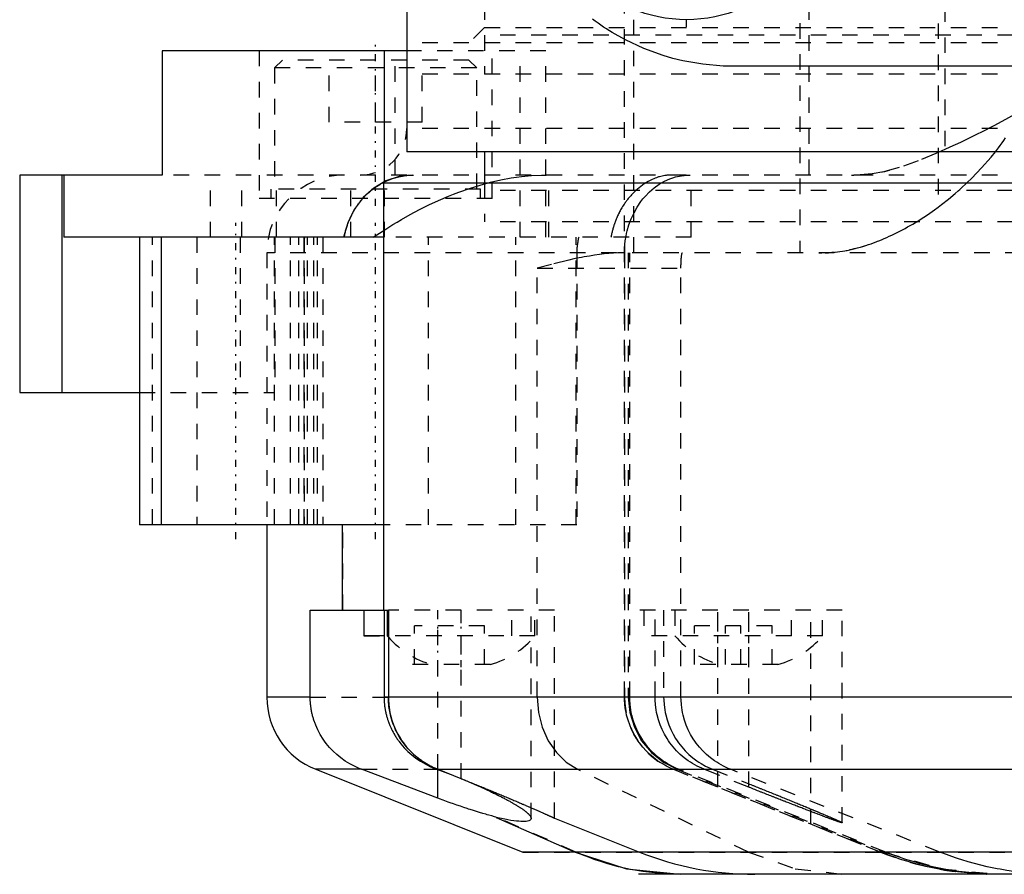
# Model space of a CAD drawing. Extents: x -526 to 218, y -128 to 128.
# Tile 5 of 21: x -168 to -105, y -109 to -54. Entities that reach past the tile are written whole.
import ezdxf

# ---------------------------------------------------------------- set-up
doc = ezdxf.new("R2010")
doc.units = 0
doc.linetypes.add('CENTER', pattern=[1.5, 0.45, -0.5, 0.05, -0.5])
doc.linetypes.add('DASHED', pattern=[2, 1, -1])
for name, color, linetype in [('AM_0', 7, 'CONTINUOUS'), ('AM_3', 7, 'DASHED'), ('AM_7', 7, 'CENTER')]:
    doc.layers.add(name, color=color, linetype=linetype)

msp = doc.modelspace()

# ---------------------------------------------------------------- linework, layer by layer
at = {"layer": 'AM_0', "color": 7, "linetype": 'CONTINUOUS'}
for p, q in [((-143, -53.5), (-143, -62.5)), ((-143, -56), (-158.739, -56)), ((-158.739, -56), (-158.739, -64)), ((-144.425, -64.5), (-144.425, -56)), ((-8, -57), (-122, -57)), ((-36, -62.5), (-143, -62.5)), ((-138, -62.5), (-138, -64.5)), ((-167.896, -64), (-167.896, -78)), ((-158.739, -64), (-167.896, -64)), ((-165.195, -64), (-165.195, -78)), ((-165.055, -64), (-165.055, -68)), ((-144.5, -64.5), (-144.5, -92)), ((-144.5, -64.5), (-31.5, -64.5)), ((-144.504, -68), (-165.055, -68)), ((-160.191, -68), (-160.191, -86.5)), ((-158.77, -86.5), (-158.77, -68)), ((-167.896, -78), (-160.191, -78)), ((-144.565, -86.5), (-160.191, -86.5)), ((-152, -86.5), (-152, -97.6)), ((-147.153, -86.5), (-147.153, -92)), ((-149.207, -92), (-144.181, -92)), ((-149.207, -97.6), (-149.207, -92)), ((-145.75, -92), (-145.75, -93.646)), ((-144.458, -92), (-144.458, -97.6)), ((-144.25, -92), (-144.25, -93.646)), ((-144.181, -92), (-144.181, -97.6)), ((-144.458, -93.646), (-145.75, -93.646)), ((-144.185, -93.646), (-144.25, -93.646)), ((-149.207, -97.6), (-152, -97.6)), ((-94.53, -97.6), (-144.458, -97.6)), ((-148.856, -102.243), (-135.522, -107.572)), ((-145.911, -102.243), (-148.856, -102.243)), ((-141, -104.103), (-145.911, -102.243)), ((-141.055, -102.243), (-140.207, -102.564)), ((-141.017, -102.243), (-95.899, -102.243)), ((-139.5, -102.845), (-141.017, -102.243)), ((-141, -104.103), (-141, -102.263)), ((-137.255, -105.337), (-137.255, -105.316)), ((-137.255, -105.337), (-132.171, -107.572)), ((-133.5, -105.383), (-128.022, -107.572)), ((-42.478, -107.572), (-135.522, -107.572)), ((-47.9, -109), (-128.1, -109))]:
    msp.add_line(p, q, dxfattribs=at)
msp.add_lwpolyline([(-132.171, -107.572), (-128.858, -108.64), (-125.422, -109)], dxfattribs=at)
for points in [[(-122, -57, 0), (-122.654, -56.986, 0), (-123.958, -56.872, 0), (-125.247, -56.644, 0), (-125.882, -56.489, 0), (-126.511, -56.306, 0), (-127.74, -55.858, 0), (-128.926, -55.305, 0), (-129.594, -54.935, 0), (-129.782, -54.824, 0), (-129.967, -54.709, 0), (-130.059, -54.651, 0), (-130.151, -54.592, 0), (-130.334, -54.472, 0), (-130.514, -54.35, 0), (-130.693, -54.224, 0), (-130.87, -54.097, 0), (-131.045, -53.966, 0)], [(-145.911, -102.243, 0), (-146.06, -102.184, 0), (-146.36, -102.049, 0), (-146.661, -101.889, 0), (-146.809, -101.801, 0), (-146.955, -101.708, 0), (-147.236, -101.509, 0), (-147.498, -101.296, 0), (-147.736, -101.075, 0), (-147.962, -100.837, 0), (-148.18, -100.576, 0), (-148.283, -100.438, 0), (-148.382, -100.296, 0), (-148.563, -100.003, 0), (-148.721, -99.705, 0), (-148.852, -99.41, 0), (-148.921, -99.232, 0), (-148.939, -99.18, 0), (-148.957, -99.127, 0), (-148.966, -99.1, 0), (-148.975, -99.073, 0), (-148.992, -99.019, 0), (-149.008, -98.965, 0), (-149.024, -98.91, 0), (-149.04, -98.855, 0), (-149.054, -98.8, 0), (-149.061, -98.772, 0), (-149.068, -98.744, 0), (-149.082, -98.688, 0), (-149.095, -98.632, 0), (-149.101, -98.604, 0), (-149.107, -98.576, 0), (-149.118, -98.519, 0), (-149.129, -98.462, 0), (-149.134, -98.434, 0), (-149.139, -98.406, 0), (-149.148, -98.349, 0), (-149.157, -98.292, 0), (-149.165, -98.235, 0), (-149.172, -98.179, 0), (-149.178, -98.122, 0), (-149.182, -98.094, 0), (-149.184, -98.066, 0), (-149.19, -98.01, 0), (-149.194, -97.954, 0), (-149.204, -97.761, 0), (-149.207, -97.6, 0)], [(-144.458, -97.6, 0), (-144.458, -97.627, 0), (-144.458, -97.681, 0), (-144.456, -97.736, 0), (-144.456, -97.763, 0), (-144.454, -97.791, 0), (-144.452, -97.846, 0), (-144.449, -97.902, 0), (-144.444, -97.958, 0), (-144.44, -98.015, 0), (-144.434, -98.072, 0), (-144.431, -98.1, 0), (-144.428, -98.129, 0), (-144.421, -98.186, 0), (-144.413, -98.243, 0), (-144.405, -98.301, 0), (-144.396, -98.358, 0), (-144.386, -98.415, 0), (-144.381, -98.444, 0), (-144.375, -98.473, 0), (-144.364, -98.53, 0), (-144.352, -98.587, 0), (-144.345, -98.616, 0), (-144.339, -98.644, 0), (-144.325, -98.701, 0), (-144.311, -98.757, 0), (-144.304, -98.785, 0), (-144.296, -98.813, 0), (-144.281, -98.869, 0), (-144.265, -98.925, 0), (-144.248, -98.98, 0), (-144.231, -99.034, 0), (-144.213, -99.088, 0), (-144.204, -99.115, 0), (-144.194, -99.142, 0), (-144.175, -99.195, 0), (-144.156, -99.247, 0), (-144.084, -99.426, 0), (-144.007, -99.599, 0), (-143.983, -99.649, 0), (-143.958, -99.698, 0), (-143.946, -99.723, 0), (-143.933, -99.748, 0), (-143.907, -99.798, 0), (-143.88, -99.848, 0), (-143.852, -99.898, 0), (-143.824, -99.948, 0), (-143.795, -99.998, 0), (-143.78, -100.023, 0), (-143.765, -100.048, 0), (-143.735, -100.097, 0), (-143.704, -100.146, 0), (-143.672, -100.195, 0), (-143.639, -100.243, 0), (-143.607, -100.292, 0), (-143.59, -100.316, 0), (-143.573, -100.339, 0), (-143.539, -100.387, 0), (-143.504, -100.434, 0), (-143.487, -100.457, 0), (-143.38, -100.595, 0), (-143.155, -100.854, 0), (-142.923, -101.088, 0), (-142.676, -101.308, 0), (-142.406, -101.519, 0), (-142.117, -101.717, 0), (-141.968, -101.808, 0), (-141.817, -101.895, 0), (-141.51, -102.052, 0), (-141.207, -102.185, 0), (-141.055, -102.243, 0)], [(-142.841, -100.997, 0), (-142.91, -100.922, 0), (-143.045, -100.765, 0), (-143.175, -100.6, 0), (-143.238, -100.514, 0), (-143.299, -100.428, 0), (-143.416, -100.25, 0), (-143.525, -100.068, 0), (-143.625, -99.884, 0), (-143.716, -99.7, 0), (-143.796, -99.518, 0), (-143.833, -99.426, 0), (-143.869, -99.333, 0), (-143.936, -99.139, 0), (-143.997, -98.939, 0), (-144.049, -98.734, 0), (-144.094, -98.526, 0), (-144.129, -98.316, 0), (-144.143, -98.212, 0), (-144.155, -98.107, 0), (-144.171, -97.901, 0), (-144.18, -97.699, 0), (-144.181, -97.6, 0)], [(-144.181, -97.6, 0), (-144.178, -97.759, 0), (-144.157, -98.086, 0), (-144.112, -98.421, 0), (-144.081, -98.589, 0), (-144.045, -98.755, 0), (-143.955, -99.08, 0), (-143.848, -99.389, 0), (-143.724, -99.681, 0), (-143.576, -99.976, 0), (-143.405, -100.267, 0), (-143.311, -100.41, 0), (-143.213, -100.549, 0), (-143.005, -100.813, 0), (-142.786, -101.056, 0), (-142.559, -101.277, 0), (-142.308, -101.492, 0), (-142.037, -101.695, 0), (-141.895, -101.79, 0), (-141.751, -101.88, 0), (-141.457, -102.043, 0), (-141.163, -102.183, 0), (-141.017, -102.243, 0)], [(-141.017, -102.243, 0), (-141.072, -102.221, 0), (-141.181, -102.175, 0), (-141.291, -102.125, 0), (-141.346, -102.099, 0), (-141.402, -102.071, 0), (-141.512, -102.015, 0), (-141.623, -101.954, 0), (-141.733, -101.891, 0), (-141.841, -101.824, 0), (-141.949, -101.755, 0), (-142.002, -101.719, 0), (-142.054, -101.683, 0), (-142.158, -101.608, 0), (-142.258, -101.532, 0), (-142.357, -101.453, 0), (-142.452, -101.373, 0), (-142.544, -101.291, 0), (-142.588, -101.25, 0), (-142.632, -101.209, 0), (-142.717, -101.126, 0), (-142.8, -101.041, 0), (-142.841, -100.997, 0)], [(-139.68, -102.774, 0), (-139.468, -102.86, 0), (-139.054, -103.032, 0), (-138.656, -103.202, 0), (-138.461, -103.288, 0), (-138.266, -103.374, 0), (-137.883, -103.549, 0), (-137.664, -103.651, 0), (-137.602, -103.68, 0), (-137.541, -103.709, 0), (-137.511, -103.723, 0), (-137.48, -103.738, 0), (-137.42, -103.767, 0), (-137.36, -103.796, 0), (-137.3, -103.825, 0), (-137.241, -103.854, 0), (-137.183, -103.883, 0), (-137.154, -103.897, 0), (-137.125, -103.911, 0), (-137.068, -103.94, 0), (-137.011, -103.969, 0), (-136.955, -103.997, 0), (-136.899, -104.025, 0), (-136.844, -104.054, 0), (-136.817, -104.068, 0), (-136.79, -104.082, 0), (-136.736, -104.11, 0), (-136.683, -104.138, 0), (-136.631, -104.165, 0), (-136.579, -104.193, 0), (-136.528, -104.22, 0), (-136.503, -104.234, 0), (-136.478, -104.248, 0), (-136.428, -104.275, 0), (-136.379, -104.301, 0), (-136.355, -104.315, 0), (-136.331, -104.328, 0), (-136.284, -104.355, 0), (-136.237, -104.381, 0), (-136.214, -104.394, 0), (-136.192, -104.407, 0), (-136.147, -104.433, 0), (-136.102, -104.459, 0), (-136.059, -104.484, 0), (-136.016, -104.51, 0), (-135.975, -104.535, 0), (-135.954, -104.547, 0), (-135.934, -104.559, 0), (-135.894, -104.584, 0), (-135.855, -104.608, 0), (-135.816, -104.632, 0), (-135.779, -104.656, 0), (-135.743, -104.68, 0), (-135.725, -104.691, 0), (-135.707, -104.703, 0), (-135.672, -104.726, 0), (-135.638, -104.749, 0), (-135.605, -104.771, 0), (-135.573, -104.793, 0), (-135.542, -104.815, 0), (-135.527, -104.826, 0), (-135.512, -104.836, 0), (-135.482, -104.858, 0), (-135.454, -104.878, 0), (-135.427, -104.899, 0), (-135.4, -104.919, 0), (-135.374, -104.94, 0), (-135.361, -104.95, 0), (-135.348, -104.96, 0), (-135.324, -104.98, 0), (-135.3, -105, 0), (-135.277, -105.019, 0), (-135.255, -105.038, 0), (-135.233, -105.058, 0), (-135.223, -105.067, 0), (-135.213, -105.077, 0), (-135.193, -105.095, 0), (-135.174, -105.114, 0), (-135.165, -105.123, 0), (-135.156, -105.132, 0), (-135.139, -105.15, 0), (-135.123, -105.167, 0), (-135.116, -105.176, 0), (-135.108, -105.185, 0), (-135.094, -105.202, 0), (-135.081, -105.219, 0), (-135.068, -105.235, 0), (-135.057, -105.252, 0), (-135.047, -105.267, 0), (-135.042, -105.275, 0), (-135.038, -105.283, 0), (-135.029, -105.298, 0), (-135.022, -105.313, 0), (-135.016, -105.328, 0), (-135.011, -105.342, 0), (-135.006, -105.356, 0), (-135.005, -105.363, 0), (-135.003, -105.37, 0), (-135.001, -105.383, 0), (-135, -105.396, 0), (-135, -105.402, 0)], [(-139.5, -102.845, 0), (-139.458, -102.862, 0), (-139.375, -102.895, 0), (-139.292, -102.928, 0), (-139.251, -102.944, 0), (-139.21, -102.961, 0), (-139.127, -102.994, 0), (-139.045, -103.027, 0), (-138.964, -103.059, 0), (-138.883, -103.092, 0), (-138.802, -103.124, 0), (-138.762, -103.14, 0), (-138.722, -103.157, 0), (-138.641, -103.189, 0), (-138.56, -103.222, 0), (-138.478, -103.255, 0), (-138.397, -103.288, 0), (-138.315, -103.321, 0), (-138.274, -103.338, 0), (-138.233, -103.355, 0), (-138.151, -103.388, 0), (-138.069, -103.421, 0), (-138.028, -103.438, 0), (-137.987, -103.455, 0), (-137.905, -103.489, 0), (-137.823, -103.522, 0), (-137.782, -103.539, 0), (-137.741, -103.556, 0), (-137.659, -103.589, 0), (-137.578, -103.623, 0), (-137.496, -103.657, 0), (-137.415, -103.69, 0), (-137.334, -103.724, 0), (-137.294, -103.74, 0), (-137.254, -103.757, 0), (-137.174, -103.79, 0), (-137.094, -103.824, 0), (-137.014, -103.857, 0), (-136.935, -103.89, 0), (-136.857, -103.923, 0), (-136.817, -103.939, 0), (-136.778, -103.955, 0), (-136.701, -103.988, 0), (-136.624, -104.02, 0), (-136.547, -104.053, 0), (-136.472, -104.085, 0), (-136.396, -104.116, 0), (-136.359, -104.132, 0), (-136.322, -104.148, 0), (-136.248, -104.179, 0), (-136.175, -104.21, 0), (-136.102, -104.241, 0), (-136.031, -104.272, 0), (-135.96, -104.302, 0), (-135.925, -104.317, 0), (-135.89, -104.332, 0), (-135.821, -104.361, 0), (-135.752, -104.391, 0), (-135.685, -104.42, 0), (-135.618, -104.448, 0), (-135.553, -104.477, 0), (-135.52, -104.491, 0), (-135.488, -104.504, 0), (-135.424, -104.532, 0), (-135.362, -104.559, 0), (-135.331, -104.572, 0), (-135.3, -104.586, 0), (-135.239, -104.612, 0), (-135.18, -104.638, 0), (-135.15, -104.651, 0), (-135.121, -104.663, 0), (-135.064, -104.688, 0), (-135.007, -104.713, 0), (-134.952, -104.737, 0), (-134.898, -104.761, 0), (-134.844, -104.784, 0), (-134.817, -104.796, 0), (-134.79, -104.808, 0), (-134.738, -104.831, 0), (-134.685, -104.854, 0), (-134.634, -104.877, 0), (-134.583, -104.899, 0), (-134.534, -104.921, 0), (-134.509, -104.932, 0), (-134.485, -104.942, 0), (-134.437, -104.964, 0), (-134.389, -104.985, 0), (-134.343, -105.005, 0), (-134.298, -105.025, 0), (-134.254, -105.045, 0), (-134.232, -105.054, 0), (-134.21, -105.064, 0), (-134.168, -105.083, 0), (-134.127, -105.101, 0), (-134.087, -105.119, 0), (-134.049, -105.136, 0), (-134.011, -105.153, 0), (-133.993, -105.161, 0), (-133.975, -105.169, 0), (-133.94, -105.185, 0), (-133.906, -105.2, 0), (-133.874, -105.214, 0), (-133.842, -105.228, 0), (-133.813, -105.242, 0), (-133.798, -105.248, 0), (-133.784, -105.255, 0), (-133.757, -105.267, 0), (-133.731, -105.278, 0), (-133.718, -105.284, 0), (-133.706, -105.289, 0), (-133.683, -105.3, 0), (-133.661, -105.31, 0), (-133.651, -105.314, 0), (-133.641, -105.319, 0), (-133.622, -105.327, 0), (-133.604, -105.335, 0), (-133.588, -105.343, 0), (-133.573, -105.349, 0), (-133.56, -105.356, 0), (-133.553, -105.358, 0), (-133.548, -105.361, 0), (-133.537, -105.366, 0), (-133.528, -105.37, 0), (-133.52, -105.374, 0), (-133.513, -105.377, 0), (-133.508, -105.379, 0), (-133.506, -105.38, 0), (-133.504, -105.381, 0), (-133.501, -105.382, 0), (-133.5, -105.382, 0), (-133.5, -105.383, 0)], [(-137.255, -105.316, 0), (-137.347, -105.293, 0), (-137.535, -105.244, 0), (-137.726, -105.192, 0), (-137.822, -105.166, 0), (-137.92, -105.138, 0), (-138.116, -105.081, 0), (-138.314, -105.022, 0), (-138.512, -104.962, 0), (-138.711, -104.9, 0), (-138.915, -104.835, 0), (-139.018, -104.801, 0), (-139.123, -104.767, 0), (-139.335, -104.697, 0), (-139.551, -104.624, 0), (-139.769, -104.549, 0), (-139.99, -104.471, 0), (-140.213, -104.392, 0), (-140.325, -104.352, 0), (-140.437, -104.311, 0), (-140.662, -104.229, 0), (-140.888, -104.145, 0), (-141, -104.103, 0)], [(-135, -105.402, 0), (-135.002, -105.425, 0), (-135.017, -105.467, 0), (-135.047, -105.504, 0), (-135.068, -105.52, 0), (-135.093, -105.534, 0), (-135.153, -105.559, 0), (-135.227, -105.578, 0), (-135.315, -105.592, 0), (-135.416, -105.599, 0), (-135.529, -105.601, 0), (-135.59, -105.6, 0), (-135.655, -105.598, 0), (-135.795, -105.588, 0), (-135.95, -105.574, 0), (-136.117, -105.553, 0), (-136.299, -105.526, 0), (-136.492, -105.494, 0), (-136.593, -105.476, 0), (-136.697, -105.456, 0), (-136.913, -105.412, 0), (-137.139, -105.363, 0), (-137.255, -105.337, 0)]]:
    msp.add_polyline3d(points, dxfattribs=at)
msp.add_circle((-125, -45), 9, dxfattribs=at)
for centre, radius, start, end in [((-139.836, -89.961), 5.75, 219.85955, 220.92803), ((-147, -97.6), 5, 180, 248.21529), ((-120.6, -89), 20, 248.21529, 270)]:
    msp.add_arc(centre, radius, start, end, dxfattribs=at)
at = {"layer": 'AM_3', "color": 6, "linetype": 'DASHED'}
for p, q in [((-129, -97.6), (-129, 97.6)), ((-128.423, 74), (-128.423, -69)), ((-117.718, 73.774), (-117.718, -69)), ((-117.121, -64), (-117.121, 68.5)), ((-108.822, 67.759), (-108.822, -66.065)), ((-108.385, 66.857), (-108.385, -62.357)), ((-138, -53), (-138, -54.5)), ((-138, -54.5), (-139, -55.5)), ((-138, -54.5), (-25.414, -54.5)), ((-138, -55), (-138, -57.5)), ((-38, -55), (-138, -55)), ((-33, -55.5), (-143, -55.5)), ((-152.5, -56), (-152.5, -65.5)), ((-143.755, -64), (-143.755, -56)), ((-134.053, -56), (-143, -56)), ((-137.5, -65.5), (-137.5, -56)), ((-135.697, -68), (-135.697, -56)), ((-134.053, -68), (-134.053, -56)), ((-151, -56.6), (-151.5, -57.1)), ((-139, -56.6), (-151, -56.6)), ((-148, -60.6), (-148, -56.6)), ((-145, -60.6), (-145, -56.6)), ((-142, -60.6), (-142, -56.6)), ((-138.5, -57.1), (-139, -56.6)), ((-151.5, -57.1), (-151.5, -64.9)), ((-138.5, -57.1), (-151.5, -57.1)), ((-33, -57.5), (-143, -57.5)), ((-138.5, -64.9), (-138.5, -57.1)), ((-142, -60.6), (-148, -60.6)), ((-33, -61), (-143, -61)), ((-29, -64), (-158.739, -64)), ((-155.627, -68), (-155.627, -64)), ((-153.597, -68), (-153.597, -64)), ((-151.374, -68), (-151.374, -64)), ((-146.599, -68), (-146.599, -64)), ((-144.425, -68), (-144.425, -64.5)), ((-138, -64.5), (-138, -65)), ((-138, -64.5), (-138, -67)), ((-133.864, -68), (-133.864, -64)), ((-124.7, -68), (-124.7, -64)), ((-151.75, -64.9), (-151.75, -65.5)), ((-138.25, -64.9), (-151.75, -64.9)), ((-138.25, -65.5), (-138.25, -64.9)), ((-38, -65), (-138, -65)), ((-137.5, -65.5), (-152.5, -65.5)), ((-38, -67), (-138, -67)), ((-159.363, -86.5), (-159.363, -68)), ((-156.5, -68), (-156.5, -86.5)), ((-153.714, -68), (-153.714, -78)), ((-151.5, -86.5), (-151.5, -68)), ((-151.491, -68), (-151.491, -78)), ((-150.476, -86.5), (-150.476, -68)), ((-149.941, -86.5), (-149.941, -68)), ((-149.604, -68), (-149.604, -86.5)), ((-149.593, -86.5), (-149.593, -68)), ((-149.384, -86.5), (-149.384, -68)), ((-148.972, -86.5), (-148.972, -68)), ((-148.744, -86.5), (-148.744, -68)), ((-148.4, -68), (-148.4, -86.5)), ((-124.7, -68), (-144.504, -68)), ((-141.6, -86.5), (-141.6, -68)), ((-135.989, -86.5), (-135.989, -68)), ((-132.111, -86.5), (-132.111, -68)), ((-152, -69), (-152, -86.5)), ((-31.5, -69), (-152, -69)), ((-149.604, -86.5), (-149.604, -69)), ((-132.069, -69), (-132.069, -86.5)), ((-128.99, -69), (-128.99, -97.6)), ((-128.749, -69), (-128.749, -97.6)), ((-128.653, -97.6), (-128.653, -69)), ((-134.608, -70), (-125.361, -70)), ((-134.608, -97.6), (-134.608, -70)), ((-125.361, -97.6), (-125.361, -70)), ((-160.191, -78), (-151.491, -78)), ((-147.114, -92), (-147.114, -86.5)), ((-132.069, -86.5), (-144.565, -86.5)), ((-133.5, -92), (-144.181, -92)), ((-141, -102.263), (-141, -92)), ((-139.5, -102.845), (-139.5, -92)), ((-136.25, -93.646), (-136.25, -92)), ((-135, -105.402), (-135, -92)), ((-134.75, -93.646), (-134.75, -92)), ((-133.5, -105.383), (-133.5, -92)), ((-115, -92), (-129, -92)), ((-127.75, -92), (-127.75, -93.646)), ((-127.024, -97.6), (-127.024, -92)), ((-126.474, -92), (-126.474, -97.6)), ((-125.75, -92), (-125.75, -93.646)), ((-123, -103.384), (-123, -92)), ((-121, -103.391), (-121, -92)), ((-118.25, -93.646), (-118.25, -92)), ((-117, -105.782), (-117, -92)), ((-116.25, -93.646), (-116.25, -92)), ((-115, -105.677), (-115, -92)), ((-142.5, -95.5), (-142.5, -93)), ((-138, -93), (-142.5, -93)), ((-138, -95.5), (-138, -93)), ((-119.5, -93), (-124.5, -93)), ((-124.5, -95.5), (-124.5, -93)), ((-122.5, -95.5), (-122.5, -93)), ((-121.5, -95.5), (-121.5, -93)), ((-119.5, -95.5), (-119.5, -93)), ((-145.75, -93.646), (-144.25, -93.646)), ((-134.75, -93.646), (-144.185, -93.646)), ((-116.25, -93.646), (-127.75, -93.646)), ((-137.621, -95.5), (-142.879, -95.5)), ((-119.121, -95.5), (-124.879, -95.5)), ((-149.207, -97.6), (-144.181, -97.6)), ((-145.911, -102.243), (-141.017, -102.243)), ((-140.207, -102.564), (-139.68, -102.774)), ((-121.015, -107.572), (-132.014, -102.243)), ((-112.522, -107.572), (-125.856, -102.243)), ((-125.845, -102.243), (-112.512, -107.572)), ((-125.608, -102.243), (-112.288, -107.572)), ((-112.192, -107.572), (-125.512, -102.243)), ((-121, -103.391), (-123.876, -102.243)), ((-123.327, -102.243), (-121, -103.172)), ((-108.712, -107.572), (-122.183, -102.243)), ((-132.119, -107.572), (-137.255, -105.316)), ((-135.522, -107.572), (-40.832, -107.572)), ((-125.361, -109), (-125.422, -109))]:
    msp.add_line(p, q, dxfattribs=at)
for points in [[(-142.607, -64), (-143.49, -64.095), (-144.34, -64.378), (-145.124, -64.837), (-145.812, -65.454), (-146.378, -66.207), (-146.799, -67.067), (-147.061, -68)], [(-134.608, -97.6), (-134.527, -98.586), (-134.287, -99.533), (-133.898, -100.404), (-133.375, -101.165), (-132.739, -101.786), (-132.014, -102.243)], [(-128.749, -97.6), (-128.651, -98.586), (-128.36, -99.533), (-127.89, -100.404), (-127.256, -101.165), (-126.486, -101.786), (-125.608, -102.243)], [(-121.015, -107.572), (-118.01, -108.64), (-114.892, -109)], [(-112.288, -107.572), (-108.649, -108.64), (-104.874, -109)]]:
    msp.add_lwpolyline(points, dxfattribs=at)
for points in [[(-94.4, -54, 0), (-94.81, -54.282, 0), (-95.63, -54.846, 0), (-96.452, -55.407, 0), (-96.863, -55.686, 0), (-97.273, -55.964, 0), (-98.094, -56.514, 0), (-98.911, -57.053, 0), (-99.726, -57.582, 0), (-100.537, -58.097, 0), (-101.343, -58.598, 0), (-101.744, -58.843, 0), (-102.143, -59.083, 0), (-102.936, -59.55, 0), (-103.721, -59.999, 0), (-104.491, -60.426, 0), (-105.245, -60.83, 0), (-105.981, -61.211, 0), (-106.341, -61.393, 0), (-106.696, -61.568, 0), (-107.39, -61.902, 0), (-108.059, -62.211, 0), (-108.385, -62.357, 0)], [(-105.13, -62.499, 0), (-105.067, -62.418, 0), (-104.944, -62.257, 0), (-104.824, -62.094, 0), (-104.765, -62.012, 0), (-104.707, -61.93, 0), (-104.594, -61.765, 0), (-104.485, -61.599, 0)], [(-108.385, -62.357, 0), (-108.962, -62.612, 0), (-110.105, -63.089, 0), (-111.328, -63.521, 0), (-111.937, -63.692, 0)], [(-106.976, -64.504, 0), (-106.657, -64.196, 0), (-106.025, -63.544, 0), (-105.418, -62.855, 0), (-105.13, -62.499, 0)], [(-111.937, -63.692, 0), (-112.314, -63.781, 0), (-113.063, -63.916, 0), (-113.844, -63.99, 0), (-114.242, -64, 0)], [(-147.022, -68, 0), (-147.016, -67.968, 0), (-147.003, -67.904, 0), (-146.99, -67.841, 0), (-146.983, -67.809, 0), (-146.976, -67.778, 0), (-146.961, -67.715, 0), (-146.946, -67.653, 0), (-146.93, -67.591, 0), (-146.913, -67.53, 0), (-146.896, -67.469, 0), (-146.887, -67.439, 0), (-146.878, -67.409, 0), (-146.859, -67.35, 0), (-146.84, -67.291, 0), (-146.82, -67.233, 0), (-146.8, -67.176, 0), (-146.78, -67.12, 0), (-146.77, -67.092, 0), (-146.759, -67.064, 0), (-146.738, -67.009, 0), (-146.715, -66.953, 0), (-146.704, -66.925, 0), (-146.692, -66.897, 0), (-146.668, -66.84, 0), (-146.643, -66.784, 0), (-146.63, -66.756, 0), (-146.617, -66.727, 0), (-146.59, -66.671, 0), (-146.563, -66.615, 0), (-146.535, -66.558, 0), (-146.506, -66.502, 0), (-146.476, -66.446, 0), (-146.461, -66.419, 0), (-146.445, -66.391, 0), (-146.414, -66.335, 0), (-146.382, -66.281, 0), (-146.35, -66.226, 0), (-146.317, -66.172, 0), (-146.283, -66.119, 0), (-146.266, -66.092, 0), (-146.248, -66.066, 0), (-146.213, -66.013, 0), (-146.178, -65.962, 0), (-146.142, -65.911, 0), (-146.105, -65.86, 0), (-146.069, -65.811, 0), (-146.05, -65.786, 0), (-146.031, -65.762, 0), (-145.994, -65.714, 0), (-145.956, -65.667, 0), (-145.918, -65.621, 0), (-145.88, -65.576, 0), (-145.841, -65.531, 0), (-145.822, -65.51, 0), (-145.803, -65.488, 0), (-145.764, -65.446, 0), (-145.725, -65.403, 0), (-145.685, -65.361, 0), (-145.644, -65.319, 0), (-145.602, -65.277, 0), (-145.581, -65.257, 0), (-145.559, -65.236, 0), (-145.516, -65.195, 0), (-145.471, -65.154, 0), (-145.449, -65.133, 0), (-145.426, -65.113, 0), (-145.381, -65.073, 0), (-145.334, -65.033, 0), (-145.311, -65.014, 0), (-145.287, -64.994, 0), (-145.24, -64.956, 0), (-145.192, -64.918, 0), (-145.143, -64.881, 0), (-145.094, -64.844, 0), (-145.045, -64.808, 0), (-145.02, -64.79, 0), (-144.995, -64.773, 0), (-144.944, -64.739, 0), (-144.894, -64.705, 0), (-144.843, -64.672, 0), (-144.792, -64.64, 0), (-144.741, -64.609, 0), (-144.715, -64.594, 0), (-144.69, -64.579, 0), (-144.638, -64.55, 0), (-144.587, -64.521, 0), (-144.536, -64.494, 0), (-144.485, -64.467, 0), (-144.433, -64.441, 0), (-144.408, -64.429, 0), (-144.383, -64.417, 0), (-144.332, -64.393, 0), (-144.282, -64.37, 0), (-144.231, -64.347, 0), (-144.179, -64.325, 0), (-144.126, -64.304, 0), (-144.1, -64.293, 0), (-144.073, -64.283, 0), (-144.019, -64.262, 0), (-143.964, -64.243, 0), (-143.909, -64.223, 0), (-143.854, -64.205, 0), (-143.797, -64.187, 0), (-143.769, -64.178, 0), (-143.741, -64.17, 0), (-143.684, -64.154, 0), (-143.626, -64.138, 0), (-143.598, -64.131, 0), (-143.569, -64.123, 0), (-143.511, -64.109, 0), (-143.453, -64.096, 0), (-143.424, -64.09, 0), (-143.395, -64.084, 0), (-143.336, -64.072, 0), (-143.278, -64.062, 0), (-143.22, -64.052, 0), (-143.161, -64.043, 0), (-143.103, -64.035, 0), (-143.074, -64.031, 0), (-143.045, -64.028, 0), (-142.987, -64.022, 0), (-142.929, -64.016, 0), (-142.872, -64.011, 0), (-142.815, -64.008, 0), (-142.759, -64.005, 0), (-142.73, -64.003, 0), (-142.702, -64.002, 0), (-142.647, -64.001, 0), (-142.592, -64, 0), (-142.565, -64, 0)], [(-145.154, -68, 0), (-144.915, -67.842, 0), (-144.418, -67.519, 0), (-143.893, -67.19, 0), (-143.62, -67.024, 0), (-143.342, -66.86, 0), (-142.772, -66.537, 0), (-142.185, -66.223, 0), (-141.579, -65.919, 0), (-140.954, -65.628, 0), (-140.31, -65.353, 0), (-139.982, -65.221, 0), (-139.649, -65.095, 0), (-138.971, -64.857, 0), (-138.287, -64.644, 0), (-137.609, -64.462, 0), (-136.937, -64.31, 0), (-136.274, -64.188, 0), (-135.945, -64.138, 0), (-135.619, -64.096, 0), (-134.974, -64.035, 0), (-134.34, -64.004, 0), (-134.028, -64, 0)], [(-128.981, -68.567, 0), (-128.972, -68.471, 0), (-128.943, -68.23, 0), (-128.893, -67.934, 0), (-128.859, -67.768, 0), (-128.816, -67.591, 0), (-128.706, -67.211, 0), (-128.559, -66.814, 0), (-128.381, -66.428, 0), (-128.173, -66.056, 0), (-127.935, -65.702, 0), (-127.806, -65.536, 0), (-127.672, -65.377, 0), (-127.387, -65.082, 0), (-127.083, -64.82, 0), (-126.76, -64.592, 0), (-126.422, -64.399, 0), (-126.07, -64.243, 0), (-125.889, -64.179, 0), (-125.705, -64.124, 0), (-125.332, -64.044, 0), (-124.957, -64.005, 0), (-124.77, -64, 0)], [(-127.615, -64.499, 0), (-127.728, -64.571, 0), (-127.949, -64.729, 0), (-128.165, -64.905, 0), (-128.271, -64.999, 0)], [(-126.023, -64, 0), (-126.064, -64, 0), (-126.146, -64.003, 0), (-126.229, -64.009, 0), (-126.272, -64.013, 0), (-126.314, -64.018, 0), (-126.4, -64.03, 0), (-126.487, -64.045, 0), (-126.574, -64.064, 0), (-126.662, -64.085, 0), (-126.751, -64.109, 0), (-126.796, -64.123, 0), (-126.841, -64.137, 0), (-126.931, -64.168, 0), (-127.022, -64.201, 0), (-127.113, -64.238, 0), (-127.204, -64.279, 0), (-127.295, -64.322, 0), (-127.341, -64.345, 0), (-127.387, -64.369, 0), (-127.478, -64.418, 0), (-127.569, -64.471, 0), (-127.615, -64.499, 0)], [(-107.523, -65.005, 0), (-107.433, -64.924, 0), (-107.251, -64.76, 0), (-107.068, -64.591, 0), (-106.976, -64.504, 0)], [(-128.271, -64.999, 0), (-128.402, -65.125, 0), (-128.55, -65.28, 0), (-128.592, -65.326, 0), (-128.633, -65.373, 0), (-128.653, -65.397, 0), (-128.674, -65.42, 0), (-128.714, -65.469, 0), (-128.754, -65.517, 0), (-128.793, -65.567, 0), (-128.832, -65.617, 0), (-128.87, -65.668, 0), (-128.889, -65.693, 0), (-128.908, -65.719, 0), (-128.945, -65.771, 0), (-128.982, -65.824, 0), (-129, -65.85, 0)], [(-108.822, -66.065, 0), (-108.595, -65.892, 0), (-108.154, -65.542, 0), (-107.733, -65.188, 0), (-107.523, -65.005, 0)], [(-129, -65.85, 0), (-129.02, -65.88, 0), (-129.058, -65.939, 0), (-129.097, -65.998, 0), (-129.115, -66.028, 0), (-129.134, -66.058, 0), (-129.171, -66.119, 0), (-129.207, -66.181, 0), (-129.242, -66.243, 0), (-129.276, -66.306, 0), (-129.31, -66.369, 0), (-129.327, -66.401, 0), (-129.343, -66.433, 0), (-129.375, -66.497, 0), (-129.406, -66.562, 0), (-129.437, -66.628, 0), (-129.467, -66.694, 0), (-129.496, -66.761, 0), (-129.51, -66.794, 0), (-129.524, -66.828, 0), (-129.551, -66.896, 0), (-129.578, -66.965, 0), (-129.591, -66.999, 0)], [(-110.199, -67, 0), (-109.965, -66.854, 0), (-109.501, -66.55, 0), (-109.046, -66.231, 0), (-108.822, -66.065, 0)], [(-129.591, -66.999, 0), (-129.6, -67.025, 0), (-129.619, -67.076, 0), (-129.637, -67.128, 0), (-129.646, -67.154, 0), (-129.655, -67.181, 0), (-129.672, -67.234, 0), (-129.689, -67.287, 0), (-129.706, -67.341, 0), (-129.722, -67.396, 0), (-129.738, -67.451, 0), (-129.746, -67.479, 0), (-129.753, -67.507, 0), (-129.768, -67.563, 0), (-129.782, -67.619, 0), (-129.796, -67.677, 0), (-129.809, -67.734, 0), (-129.822, -67.792, 0), (-129.828, -67.822, 0), (-129.834, -67.851, 0), (-129.846, -67.91, 0), (-129.857, -67.97, 0), (-129.862, -68, 0)], [(-113.211, -68.444, 0), (-113.13, -68.415, 0), (-112.966, -68.355, 0), (-112.8, -68.293, 0), (-112.717, -68.26, 0), (-112.633, -68.227, 0), (-112.465, -68.159, 0), (-112.296, -68.088, 0), (-112.127, -68.014, 0), (-111.958, -67.938, 0), (-111.789, -67.859, 0), (-111.705, -67.819, 0), (-111.621, -67.779, 0), (-111.452, -67.695, 0), (-111.284, -67.61, 0), (-111.116, -67.522, 0), (-110.948, -67.432, 0), (-110.781, -67.34, 0), (-110.697, -67.293, 0), (-110.614, -67.245, 0), (-110.448, -67.149, 0), (-110.282, -67.05, 0), (-110.199, -67, 0)], [(-149.604, -69, 0), (-149.604, -68.972, 0), (-149.603, -68.915, 0), (-149.603, -68.859, 0), (-149.603, -68.831, 0), (-149.603, -68.804, 0), (-149.603, -68.748, 0), (-149.602, -68.693, 0), (-149.601, -68.637, 0), (-149.599, -68.581, 0), (-149.598, -68.526, 0), (-149.597, -68.498, 0), (-149.595, -68.47, 0), (-149.593, -68.415, 0), (-149.59, -68.36, 0), (-149.574, -68.167, 0), (-149.555, -68, 0)], [(-131.938, -68, 0), (-131.947, -68.036, 0), (-131.963, -68.108, 0), (-131.978, -68.179, 0), (-131.985, -68.213, 0), (-131.992, -68.248, 0), (-132.004, -68.315, 0), (-132.015, -68.381, 0), (-132.025, -68.445, 0), (-132.034, -68.507, 0), (-132.042, -68.568, 0), (-132.045, -68.597, 0), (-132.048, -68.626, 0), (-132.054, -68.681, 0), (-132.058, -68.732, 0), (-132.061, -68.78, 0), (-132.064, -68.825, 0), (-132.066, -68.868, 0), (-132.067, -68.888, 0), (-132.067, -68.908, 0), (-132.068, -68.946, 0), (-132.069, -68.982, 0), (-132.069, -69, 0)], [(-129.009, -69, 0), (-129.144, -69.001, 0), (-129.419, -69.008, 0), (-129.703, -69.023, 0), (-129.849, -69.034, 0), (-129.997, -69.046, 0), (-130.298, -69.075, 0), (-130.608, -69.113, 0), (-130.927, -69.157, 0), (-131.253, -69.209, 0), (-131.586, -69.268, 0), (-131.753, -69.299, 0), (-131.919, -69.332, 0), (-132.249, -69.401, 0), (-132.575, -69.473, 0), (-133.688, -69.749, 0), (-134.608, -70, 0)], [(-129, -69, 0), (-129, -68.931, 0), (-128.996, -68.788, 0), (-128.987, -68.641, 0), (-128.981, -68.567, 0)], [(-125.361, -70, 0), (-125.361, -69.989, 0), (-125.361, -69.967, 0), (-125.361, -69.944, 0), (-125.361, -69.932, 0), (-125.361, -69.921, 0), (-125.361, -69.898, 0), (-125.36, -69.876, 0), (-125.36, -69.855, 0), (-125.36, -69.834, 0), (-125.36, -69.812, 0), (-125.359, -69.802, 0), (-125.359, -69.791, 0), (-125.359, -69.77, 0), (-125.358, -69.749, 0), (-125.358, -69.729, 0), (-125.357, -69.71, 0), (-125.357, -69.692, 0), (-125.356, -69.683, 0), (-125.356, -69.674, 0), (-125.356, -69.657, 0), (-125.355, -69.639, 0), (-125.355, -69.63, 0), (-125.354, -69.621, 0), (-125.354, -69.604, 0), (-125.353, -69.587, 0), (-125.352, -69.579, 0), (-125.352, -69.571, 0), (-125.351, -69.554, 0), (-125.351, -69.538, 0), (-125.35, -69.523, 0), (-125.349, -69.507, 0), (-125.348, -69.492, 0), (-125.348, -69.485, 0), (-125.347, -69.478, 0), (-125.347, -69.464, 0), (-125.346, -69.45, 0), (-125.345, -69.437, 0), (-125.344, -69.424, 0), (-125.343, -69.411, 0), (-125.343, -69.405, 0), (-125.342, -69.399, 0), (-125.342, -69.388, 0), (-125.341, -69.376, 0), (-125.34, -69.365, 0), (-125.339, -69.354, 0), (-125.338, -69.343, 0), (-125.338, -69.338, 0), (-125.337, -69.332, 0), (-125.336, -69.321, 0), (-125.335, -69.311, 0), (-125.332, -69.276, 0), (-125.326, -69.22, 0), (-125.323, -69.196, 0), (-125.32, -69.173, 0), (-125.314, -69.133, 0), (-125.309, -69.1, 0), (-125.303, -69.072, 0), (-125.296, -69.048, 0), (-125.29, -69.028, 0), (-125.287, -69.021, 0), (-125.284, -69.014, 0), (-125.277, -69.005, 0), (-125.271, -69.001, 0), (-125.268, -69, 0)], [(-116.085, -69, 0), (-116.015, -69, 0), (-115.875, -68.996, 0), (-115.731, -68.989, 0), (-115.659, -68.985, 0), (-115.586, -68.979, 0), (-115.437, -68.966, 0), (-115.287, -68.948, 0), (-115.134, -68.928, 0), (-114.978, -68.904, 0), (-114.82, -68.877, 0), (-114.74, -68.862, 0), (-114.66, -68.846, 0), (-114.498, -68.812, 0), (-114.333, -68.774, 0), (-114.166, -68.733, 0), (-113.997, -68.688, 0), (-113.826, -68.64, 0), (-113.74, -68.615, 0), (-113.653, -68.588, 0), (-113.478, -68.533, 0), (-113.3, -68.474, 0), (-113.211, -68.444, 0)], [(-125.845, -102.243, 0), (-125.991, -102.182, 0), (-126.284, -102.043, 0), (-126.577, -101.879, 0), (-126.721, -101.788, 0), (-126.862, -101.693, 0), (-127.131, -101.49, 0), (-127.38, -101.275, 0), (-127.606, -101.053, 0), (-127.824, -100.81, 0), (-128.031, -100.545, 0), (-128.128, -100.406, 0), (-128.221, -100.264, 0), (-128.391, -99.972, 0), (-128.538, -99.678, 0), (-128.66, -99.386, 0), (-128.767, -99.077, 0), (-128.855, -98.753, 0), (-128.892, -98.587, 0), (-128.922, -98.419, 0), (-128.966, -98.085, 0), (-128.987, -97.758, 0), (-128.99, -97.6, 0)], [(-125.512, -102.243, 0), (-125.657, -102.182, 0), (-125.95, -102.043, 0), (-126.242, -101.879, 0), (-126.386, -101.788, 0), (-126.527, -101.693, 0), (-126.796, -101.49, 0), (-127.045, -101.275, 0), (-127.271, -101.053, 0), (-127.488, -100.81, 0), (-127.695, -100.545, 0), (-127.792, -100.406, 0), (-127.885, -100.264, 0), (-128.055, -99.972, 0), (-128.201, -99.678, 0), (-128.323, -99.386, 0), (-128.43, -99.077, 0), (-128.518, -98.753, 0), (-128.555, -98.587, 0), (-128.585, -98.419, 0), (-128.629, -98.085, 0), (-128.65, -97.758, 0), (-128.653, -97.6, 0)], [(-123.876, -102.243, 0), (-124.029, -102.179, 0), (-124.327, -102.036, 0), (-124.616, -101.874, 0), (-124.756, -101.786, 0), (-124.893, -101.693, 0), (-125.157, -101.495, 0), (-125.408, -101.279, 0), (-125.644, -101.047, 0), (-125.864, -100.8, 0), (-126.068, -100.539, 0), (-126.163, -100.404, 0), (-126.253, -100.265, 0), (-126.42, -99.98, 0), (-126.568, -99.684, 0), (-126.696, -99.379, 0), (-126.804, -99.066, 0), (-126.89, -98.747, 0), (-126.925, -98.586, 0), (-126.955, -98.423, 0), (-126.999, -98.095, 0), (-127.021, -97.765, 0), (-127.024, -97.6, 0)], [(-126.474, -97.6, 0), (-126.472, -97.765, 0), (-126.45, -98.095, 0), (-126.406, -98.423, 0), (-126.376, -98.586, 0), (-126.341, -98.747, 0), (-126.254, -99.066, 0), (-126.147, -99.379, 0), (-126.019, -99.684, 0), (-125.871, -99.98, 0), (-125.704, -100.265, 0), (-125.614, -100.404, 0), (-125.518, -100.539, 0), (-125.315, -100.8, 0), (-125.095, -101.047, 0), (-124.859, -101.279, 0), (-124.608, -101.495, 0), (-124.344, -101.693, 0), (-124.207, -101.786, 0), (-124.067, -101.874, 0), (-123.778, -102.036, 0), (-123.479, -102.179, 0), (-123.327, -102.243, 0)], [(-122.183, -102.243, 0), (-122.335, -102.18, 0), (-122.633, -102.039, 0), (-122.921, -101.879, 0), (-123.061, -101.792, 0), (-123.198, -101.701, 0), (-123.463, -101.505, 0), (-123.715, -101.292, 0), (-123.953, -101.063, 0), (-124.176, -100.817, 0), (-124.383, -100.557, 0), (-124.479, -100.422, 0), (-124.571, -100.284, 0), (-124.742, -99.999, 0), (-124.893, -99.702, 0), (-125.024, -99.396, 0), (-125.135, -99.08, 0), (-125.224, -98.759, 0), (-125.26, -98.596, 0), (-125.291, -98.432, 0), (-125.336, -98.101, 0), (-125.358, -97.768, 0), (-125.361, -97.6, 0)], [(-121, -103.172, 0), (-120.956, -103.189, 0), (-120.869, -103.224, 0), (-120.782, -103.259, 0), (-120.738, -103.276, 0), (-120.695, -103.294, 0), (-120.608, -103.329, 0), (-120.521, -103.364, 0), (-120.434, -103.398, 0), (-120.347, -103.433, 0), (-120.26, -103.468, 0), (-120.217, -103.485, 0), (-120.174, -103.503, 0), (-120.087, -103.538, 0), (-120.001, -103.572, 0), (-119.915, -103.607, 0), (-119.829, -103.641, 0), (-119.744, -103.676, 0), (-119.701, -103.693, 0), (-119.659, -103.71, 0), (-119.574, -103.744, 0), (-119.489, -103.779, 0), (-119.447, -103.796, 0), (-119.405, -103.813, 0), (-119.321, -103.847, 0), (-119.237, -103.88, 0), (-119.196, -103.897, 0), (-119.154, -103.914, 0), (-119.071, -103.948, 0), (-118.989, -103.981, 0), (-118.907, -104.014, 0), (-118.825, -104.048, 0), (-118.744, -104.081, 0), (-118.704, -104.097, 0), (-118.664, -104.113, 0), (-118.584, -104.146, 0), (-118.504, -104.178, 0), (-118.425, -104.211, 0), (-118.346, -104.243, 0), (-118.268, -104.275, 0), (-118.23, -104.29, 0), (-118.191, -104.306, 0), (-118.114, -104.338, 0), (-118.038, -104.369, 0), (-117.962, -104.4, 0), (-117.887, -104.43, 0), (-117.813, -104.461, 0), (-117.776, -104.476, 0), (-117.739, -104.491, 0), (-117.667, -104.521, 0), (-117.594, -104.551, 0), (-117.523, -104.58, 0), (-117.452, -104.61, 0), (-117.382, -104.638, 0), (-117.347, -104.653, 0), (-117.313, -104.667, 0), (-117.244, -104.695, 0), (-117.177, -104.723, 0), (-117.11, -104.751, 0), (-117.044, -104.779, 0), (-116.979, -104.806, 0), (-116.946, -104.819, 0), (-116.914, -104.832, 0), (-116.851, -104.859, 0), (-116.788, -104.885, 0), (-116.757, -104.898, 0), (-116.727, -104.911, 0), (-116.666, -104.936, 0), (-116.606, -104.961, 0), (-116.576, -104.974, 0), (-116.547, -104.986, 0), (-116.489, -105.01, 0), (-116.432, -105.034, 0), (-116.376, -105.058, 0), (-116.321, -105.081, 0), (-116.267, -105.104, 0), (-116.24, -105.115, 0), (-116.213, -105.126, 0), (-116.161, -105.148, 0), (-116.11, -105.17, 0), (-116.06, -105.191, 0), (-116.011, -105.212, 0), (-115.963, -105.233, 0), (-115.94, -105.243, 0), (-115.916, -105.253, 0), (-115.871, -105.273, 0), (-115.826, -105.292, 0), (-115.782, -105.311, 0), (-115.74, -105.329, 0), (-115.698, -105.347, 0), (-115.678, -105.356, 0), (-115.658, -105.364, 0), (-115.619, -105.381, 0), (-115.581, -105.398, 0), (-115.544, -105.414, 0), (-115.508, -105.43, 0), (-115.474, -105.445, 0), (-115.457, -105.453, 0), (-115.44, -105.46, 0), (-115.408, -105.474, 0), (-115.377, -105.488, 0), (-115.347, -105.502, 0), (-115.318, -105.515, 0), (-115.291, -105.527, 0), (-115.278, -105.533, 0), (-115.265, -105.539, 0), (-115.24, -105.551, 0), (-115.216, -105.562, 0), (-115.204, -105.567, 0), (-115.193, -105.572, 0), (-115.172, -105.582, 0), (-115.152, -105.592, 0), (-115.142, -105.596, 0), (-115.133, -105.601, 0), (-115.115, -105.61, 0), (-115.099, -105.618, 0), (-115.084, -105.625, 0), (-115.07, -105.632, 0), (-115.057, -105.639, 0), (-115.051, -105.642, 0), (-115.046, -105.645, 0), (-115.036, -105.651, 0), (-115.027, -105.656, 0), (-115.019, -105.661, 0), (-115.013, -105.665, 0), (-115.008, -105.668, 0), (-115.006, -105.67, 0), (-115.004, -105.671, 0), (-115.001, -105.674, 0), (-115, -105.676, 0), (-115, -105.677, 0)], [(-115, -105.677, 0), (-115, -105.678, 0), (-115.001, -105.679, 0), (-115.004, -105.679, 0), (-115.006, -105.679, 0), (-115.008, -105.679, 0), (-115.013, -105.679, 0), (-115.019, -105.678, 0), (-115.027, -105.677, 0), (-115.036, -105.675, 0), (-115.046, -105.672, 0), (-115.051, -105.671, 0), (-115.057, -105.669, 0), (-115.07, -105.666, 0), (-115.084, -105.662, 0), (-115.099, -105.657, 0), (-115.115, -105.652, 0), (-115.133, -105.647, 0), (-115.142, -105.644, 0), (-115.152, -105.641, 0), (-115.172, -105.634, 0), (-115.193, -105.627, 0), (-115.204, -105.624, 0), (-115.216, -105.62, 0), (-115.24, -105.612, 0), (-115.265, -105.603, 0), (-115.278, -105.599, 0), (-115.291, -105.595, 0), (-115.318, -105.585, 0), (-115.347, -105.575, 0), (-115.377, -105.565, 0), (-115.408, -105.554, 0), (-115.44, -105.542, 0), (-115.457, -105.537, 0), (-115.474, -105.531, 0), (-115.508, -105.518, 0), (-115.544, -105.505, 0), (-115.581, -105.492, 0), (-115.619, -105.478, 0), (-115.658, -105.464, 0), (-115.678, -105.457, 0), (-115.698, -105.45, 0), (-115.74, -105.434, 0), (-115.782, -105.419, 0), (-115.826, -105.403, 0), (-115.871, -105.386, 0), (-115.916, -105.369, 0), (-115.94, -105.361, 0), (-115.963, -105.352, 0), (-116.011, -105.334, 0), (-116.06, -105.316, 0), (-116.11, -105.297, 0), (-116.161, -105.278, 0), (-116.213, -105.259, 0), (-116.24, -105.249, 0), (-116.267, -105.239, 0), (-116.321, -105.218, 0), (-116.376, -105.198, 0), (-116.432, -105.176, 0), (-116.489, -105.155, 0), (-116.547, -105.133, 0), (-116.576, -105.122, 0), (-116.606, -105.11, 0), (-116.666, -105.088, 0), (-116.727, -105.065, 0), (-116.757, -105.053, 0), (-116.788, -105.041, 0), (-116.851, -105.017, 0), (-116.914, -104.993, 0), (-116.946, -104.981, 0), (-116.979, -104.968, 0), (-117.044, -104.943, 0), (-117.11, -104.918, 0), (-117.177, -104.892, 0), (-117.244, -104.866, 0), (-117.313, -104.84, 0), (-117.347, -104.827, 0), (-117.382, -104.813, 0), (-117.452, -104.786, 0), (-117.523, -104.759, 0), (-117.594, -104.731, 0), (-117.667, -104.703, 0), (-117.739, -104.675, 0), (-117.776, -104.661, 0), (-117.813, -104.647, 0), (-117.887, -104.618, 0), (-117.962, -104.589, 0), (-118.038, -104.559, 0), (-118.114, -104.53, 0), (-118.191, -104.5, 0), (-118.23, -104.485, 0), (-118.268, -104.47, 0), (-118.346, -104.439, 0), (-118.425, -104.409, 0), (-118.504, -104.378, 0), (-118.584, -104.347, 0), (-118.664, -104.315, 0), (-118.704, -104.299, 0), (-118.744, -104.284, 0), (-118.825, -104.252, 0), (-118.907, -104.22, 0), (-118.989, -104.188, 0), (-119.071, -104.155, 0), (-119.154, -104.123, 0), (-119.196, -104.106, 0), (-119.237, -104.09, 0), (-119.321, -104.057, 0), (-119.405, -104.024, 0), (-119.447, -104.007, 0), (-119.489, -103.991, 0), (-119.574, -103.957, 0), (-119.659, -103.924, 0), (-119.701, -103.907, 0), (-119.744, -103.89, 0), (-119.829, -103.856, 0), (-119.915, -103.822, 0), (-120.001, -103.788, 0), (-120.087, -103.754, 0), (-120.174, -103.72, 0), (-120.217, -103.703, 0), (-120.26, -103.686, 0), (-120.347, -103.651, 0), (-120.434, -103.617, 0), (-120.521, -103.582, 0), (-120.608, -103.548, 0), (-120.695, -103.513, 0), (-120.738, -103.495, 0), (-120.782, -103.478, 0), (-120.869, -103.443, 0), (-120.956, -103.409, 0), (-121, -103.391, 0)], [(-125.361, -109, 0), (-125.543, -108.999, 0), (-125.911, -108.991, 0), (-126.286, -108.974, 0), (-126.475, -108.963, 0), (-126.665, -108.949, 0), (-127.048, -108.914, 0), (-127.433, -108.87, 0), (-127.821, -108.817, 0), (-128.21, -108.754, 0), (-128.598, -108.681, 0), (-128.792, -108.642, 0), (-128.986, -108.6, 0), (-129.372, -108.509, 0), (-129.755, -108.409, 0), (-130.134, -108.301, 0), (-130.509, -108.184, 0), (-130.879, -108.06, 0), (-131.061, -107.995, 0), (-131.242, -107.928, 0), (-131.599, -107.79, 0), (-131.948, -107.646, 0), (-132.119, -107.572, 0)], [(-105.09, -109, 0), (-105.29, -108.999, 0), (-105.695, -108.991, 0), (-106.106, -108.974, 0), (-106.313, -108.963, 0), (-106.522, -108.949, 0), (-106.943, -108.914, 0), (-107.367, -108.87, 0), (-107.792, -108.817, 0), (-108.219, -108.754, 0), (-108.646, -108.681, 0), (-108.859, -108.642, 0), (-109.072, -108.6, 0), (-109.495, -108.509, 0), (-109.916, -108.409, 0), (-110.333, -108.301, 0), (-110.745, -108.184, 0), (-111.151, -108.06, 0), (-111.351, -107.995, 0), (-111.55, -107.928, 0), (-111.941, -107.79, 0), (-112.324, -107.646, 0), (-112.512, -107.572, 0)], [(-104.778, -109, 0), (-104.977, -108.999, 0), (-105.382, -108.991, 0), (-105.793, -108.974, 0), (-106, -108.963, 0), (-106.209, -108.949, 0), (-106.629, -108.914, 0), (-107.052, -108.87, 0), (-107.477, -108.817, 0), (-107.904, -108.754, 0), (-108.33, -108.681, 0), (-108.543, -108.642, 0), (-108.755, -108.6, 0), (-109.178, -108.509, 0), (-109.599, -108.409, 0), (-110.015, -108.301, 0), (-110.426, -108.184, 0), (-110.832, -108.06, 0), (-111.032, -107.995, 0), (-111.231, -107.928, 0), (-111.622, -107.79, 0), (-112.005, -107.646, 0), (-112.192, -107.572, 0)], [(-101.215, -109, 0), (-101.429, -108.999, 0), (-101.856, -108.99, 0), (-102.282, -108.972, 0), (-102.495, -108.96, 0), (-102.708, -108.945, 0), (-103.133, -108.91, 0), (-103.557, -108.865, 0), (-103.979, -108.812, 0), (-104.401, -108.75, 0), (-104.821, -108.679, 0), (-105.03, -108.64, 0), (-105.239, -108.599, 0), (-105.656, -108.511, 0), (-106.07, -108.414, 0), (-106.483, -108.308, 0), (-106.894, -108.193, 0), (-107.302, -108.07, 0), (-107.506, -108.005, 0), (-107.708, -107.939, 0), (-108.112, -107.798, 0), (-108.512, -107.649, 0), (-108.712, -107.572, 0)]]:
    msp.add_polyline3d(points, dxfattribs=at)
for centre, radius, start, end in [((-146, -61), 3, 270, 0), ((-114.4, -54), 10, 270, 284.26116), ((-147, -69), 5, 90, 180), ((-124, -69), 5, 175.03229, 180), ((-116.5, -59), 10, 270, 289.20088), ((-139.836, -89.961), 5.75, 220.92803, 254.43394), ((-139.164, -89.961), 5.75, 285.56606, 320.14045), ((-121.336, -89.961), 5.75, 219.85955, 254.43394), ((-120.664, -89.961), 5.75, 285.56606, 320.14045), ((-124, -97.6), 5, 180, 248.21529), ((-123.99, -97.6), 5, 180, 248.21529), ((-105.1, -89), 20, 248.21529, 270), ((-105.09, -89), 20, 248.21529, 270)]:
    msp.add_arc(centre, radius, start, end, dxfattribs=at)
at = {"layer": 'AM_7', "color": 4, "linetype": 'CENTER'}
for p, q in [((-125, -54.45), (-125, -35.55)), ((-145, -65.975), (-145, -55.525)), ((-154, -87.425), (-154, -67.075)), ((-145, -87.425), (-145, -67.075)), ((-141, -95.675), (-141, -91.825)), ((-139.5, -95.675), (-139.5, -91.825)), ((-123, -95.675), (-123, -91.825)), ((-121, -95.675), (-121, -91.825))]:
    msp.add_line(p, q, dxfattribs=at)

doc.saveas('drawing.dxf')
